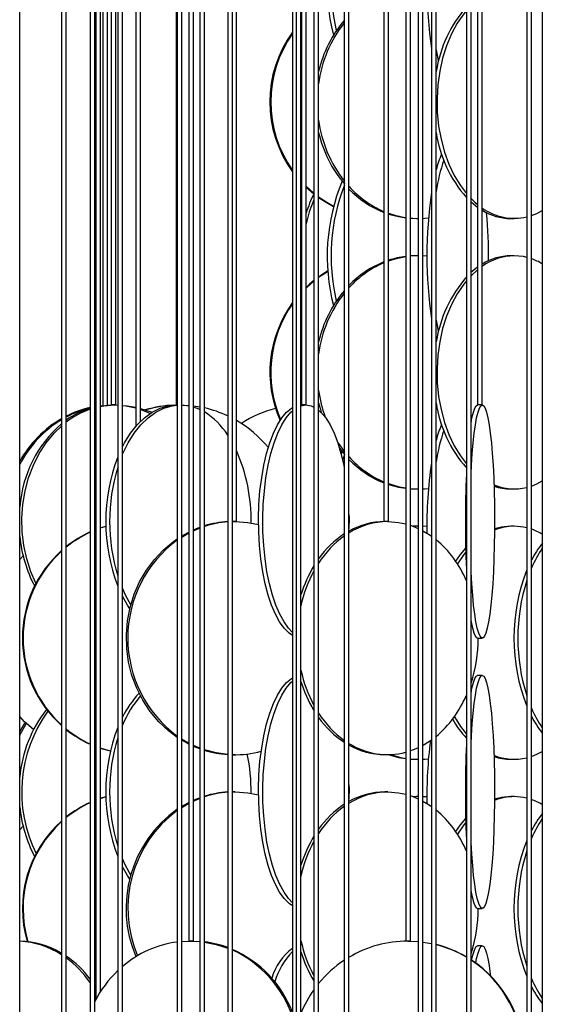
# Model space of a CAD drawing. Header units: millimetres. Extents: x 495 to 2657, y 518 to 2595.
# Tile 83 of 91: x 2303 to 2359, y 2298 to 2404. Entities that reach past the tile are written whole.
import ezdxf

# ---------------------------------------------------------------- set-up
doc = ezdxf.new("R2010")
doc.units = ezdxf.units.MM

msp = doc.modelspace()

# ---------------------------------------------------------------- linework, layer by layer
at = {"color": 7, "linetype": 'Continuous', "lineweight": 25}
for p, q in [((2302.62, 2305.05), (2302.62, 2574.8)), ((2302.63, 2235.05), (2302.63, 2574.8)), ((2307.11, 2574.8), (2307.11, 2120.05)), ((2307.61, 2120.05), (2307.61, 2574.8)), ((2310.18, 2574.8), (2310.18, 2177.55)), ((2310.68, 2177.55), (2310.68, 2574.8)), ((2310.8, 2574.8), (2310.8, 2298.82)), ((2311.3, 2299.66), (2311.3, 2574.8)), ((2311.55, 2574.8), (2311.55, 2362.49)), ((2312.05, 2362.53), (2312.05, 2574.8)), ((2312.44, 2574.8), (2312.44, 2362.55)), ((2312.94, 2362.55), (2312.94, 2574.8)), ((2313.14, 2574.8), (2313.14, 2247.55)), ((2313.64, 2247.55), (2313.64, 2574.8)), ((2315.08, 2574.8), (2315.08, 2360.24)), ((2315.58, 2360.78), (2315.58, 2574.8)), ((2319.42, 2574.8), (2319.42, 2362.55)), ((2319.52, 2574.8), (2319.52, 2132.55)), ((2320.02, 2132.55), (2320.02, 2574.8)), ((2320.77, 2574.8), (2320.77, 2305.05)), ((2321.27, 2305.05), (2321.27, 2574.8)), ((2321.96, 2574.8), (2321.96, 2190.05)), ((2322.46, 2190.05), (2322.46, 2574.8)), ((2324.96, 2574.8), (2324.96, 2235.05)), ((2325.46, 2235.05), (2325.46, 2574.8)), ((2325.88, 2350.05), (2325.88, 2574.8)), ((2331.91, 2574.8), (2331.91, 2293.58)), ((2332.3, 2574.8), (2332.3, 2120.05)), ((2332.8, 2120.05), (2332.8, 2574.8)), ((2332.86, 2574.8), (2332.86, 2362.55)), ((2333.36, 2362.55), (2333.36, 2574.8)), ((2334.2, 2574.8), (2334.2, 2177.55)), ((2334.7, 2177.55), (2334.7, 2574.8)), ((2337.46, 2574.8), (2337.46, 2247.55)), ((2337.96, 2247.55), (2337.96, 2574.8)), ((2341.71, 2574.8), (2341.71, 2350.05)), ((2342.21, 2350.05), (2342.21, 2574.8)), ((2344.05, 2574.8), (2344.05, 2305.05)), ((2344.55, 2305.05), (2344.55, 2574.8)), ((2345.38, 2574.8), (2345.38, 2132.55)), ((2345.88, 2132.55), (2345.88, 2574.8)), ((2346.82, 2574.8), (2346.82, 2190.05)), ((2347.32, 2190.05), (2347.32, 2574.8)), ((2350.56, 2574.8), (2350.56, 2235.05)), ((2351.06, 2235.05), (2351.06, 2574.8)), ((2351.77, 2574.8), (2351.77, 2362.55)), ((2352.27, 2362.55), (2352.27, 2574.8)), ((2357.04, 2574.8), (2357.04, 2292.55)), ((2357.54, 2292.55), (2357.54, 2574.8)), ((2358.71, 2574.8), (2358.71, 2120.05)), ((2332.86, 2403.67), (2332.8, 2403.61)), ((2332.86, 2403.57), (2332.8, 2403.51)), ((2332.8, 2386.59), (2332.86, 2386.52)), ((2332.8, 2386.49), (2332.86, 2386.43)), ((2333.36, 2386.01), (2334.2, 2385.27)), ((2333.36, 2385.92), (2334.19, 2385.2)), ((2345.2, 2382.55), (2345.38, 2382.55)), ((2355.32, 2382.55), (2355.7, 2382.55)), ((2332.86, 2380.98), (2332.8, 2380.55)), ((2345.45, 2378.55), (2344.55, 2378.51)), ((2345.2, 2378.55), (2344.57, 2378.53)), ((2345.38, 2378.55), (2345.2, 2378.55)), ((2346.33, 2378.51), (2345.88, 2378.54)), ((2355.7, 2378.55), (2355.32, 2378.55)), ((2332.8, 2376.54), (2332.86, 2376.11)), ((2332.86, 2374.67), (2332.8, 2374.61)), ((2332.86, 2374.57), (2332.8, 2374.51)), ((2310.68, 2362.38), (2310.8, 2362.4)), ((2310.68, 2362.34), (2310.8, 2362.37)), ((2310.68, 2362.33), (2310.8, 2362.36)), ((2311.3, 2362.47), (2311.55, 2362.5)), ((2312.05, 2362.53), (2312.18, 2362.54)), ((2312.94, 2362.55), (2312.44, 2362.55)), ((2312.84, 2362.55), (2313.2, 2362.54)), ((2319.52, 2362.55), (2319.42, 2362.55)), ((2320.14, 2362.54), (2320.77, 2362.5)), ((2321.27, 2362.45), (2321.96, 2362.34)), ((2332.8, 2362.55), (2332.88, 2362.55)), ((2332.8, 2362.46), (2333.34, 2362.55)), ((2333.36, 2362.55), (2332.86, 2362.55)), ((2352.27, 2362.55), (2351.77, 2362.55)), ((2310.68, 2362.25), (2310.8, 2362.28)), ((2315.58, 2362.18), (2316.83, 2361.77)), ((2336.94, 2357.91), (2337.5, 2357.22)), ((2337.23, 2357.55), (2337.12, 2357.3)), ((2344.57, 2353.57), (2345.2, 2353.55)), ((2345.2, 2353.55), (2345.38, 2353.55)), ((2355.32, 2353.55), (2355.7, 2353.55)), ((2325.88, 2350.05), (2325.46, 2350.05)), ((2325.46, 2350.04), (2325.73, 2350.05)), ((2342.21, 2350.05), (2341.71, 2350.05)), ((2344.55, 2349.65), (2345.38, 2349.32)), ((2310.68, 2349.15), (2310.8, 2349.2)), ((2310.68, 2349.12), (2310.8, 2349.17)), ((2311.3, 2349.38), (2311.88, 2349.57)), ((2311.3, 2349.36), (2311.89, 2349.55)), ((2345.2, 2349.55), (2344.85, 2349.54)), ((2345.45, 2349.55), (2344.88, 2349.53)), ((2345.38, 2349.55), (2345.2, 2349.55)), ((2346.33, 2349.51), (2345.88, 2349.54)), ((2355.7, 2349.55), (2355.32, 2349.55)), ((2351.77, 2337.55), (2352.27, 2337.55)), ((2352.27, 2333.55), (2351.77, 2333.55)), ((2320.77, 2326.28), (2320.02, 2326.71)), ((2320.77, 2326.18), (2320.02, 2326.59)), ((2310.8, 2325.93), (2310.68, 2325.98)), ((2310.8, 2325.9), (2310.68, 2325.95)), ((2321.96, 2325.74), (2321.27, 2326.03)), ((2321.96, 2325.67), (2321.27, 2325.94)), ((2325.53, 2325.05), (2325.73, 2325.05)), ((2341.8, 2325.05), (2342.12, 2325.05)), ((2345.2, 2324.55), (2345.38, 2324.55)), ((2355.32, 2324.55), (2355.7, 2324.55)), ((2310.68, 2320.15), (2310.8, 2320.2)), ((2310.68, 2320.12), (2310.8, 2320.17)), ((2311.3, 2320.38), (2311.88, 2320.57)), ((2311.3, 2320.36), (2311.89, 2320.55)), ((2325.46, 2321.04), (2325.73, 2321.05)), ((2325.73, 2321.05), (2325.53, 2321.05)), ((2342.12, 2321.05), (2341.8, 2321.05)), ((2344.55, 2320.65), (2345.38, 2320.32)), ((2345.2, 2320.55), (2344.85, 2320.54)), ((2345.45, 2320.55), (2344.88, 2320.53)), ((2345.38, 2320.55), (2345.2, 2320.55)), ((2346.33, 2320.51), (2345.88, 2320.54)), ((2355.7, 2320.55), (2355.32, 2320.55)), ((2351.77, 2308.55), (2352.27, 2308.55)), ((2320.02, 2305.01), (2320.94, 2305.05)), ((2321.27, 2305.05), (2320.77, 2305.05)), ((2320.94, 2305.05), (2321.96, 2305)), ((2321.11, 2305.05), (2321.96, 2305.02)), ((2344.55, 2305.05), (2344.05, 2305.05)), ((2344.27, 2305.05), (2345.38, 2305)), ((2344.33, 2305.05), (2345.38, 2305)), ((2345.88, 2304.95), (2346.82, 2304.79)), ((2345.88, 2304.94), (2346.82, 2304.78)), ((2352.27, 2304.55), (2351.77, 2304.55)), ((2310.68, 2300.28), (2310.8, 2300.1))]:
    msp.add_line(p, q, dxfattribs=at)
at = {"color": 7, "linetype": 'Continuous', "lineweight": 25, "flags": 128}
for points in [[(2350.56, 2404.86), (2350.28, 2404.52), (2349.58, 2403.49), (2348.96, 2402.34), (2348.43, 2401.08), (2348.01, 2399.75), (2347.7, 2398.34), (2347.49, 2396.89), (2347.41, 2395.42), (2347.44, 2393.94), (2347.58, 2392.47), (2347.84, 2391.05), (2348.21, 2389.67), (2348.68, 2388.38), (2349.26, 2387.17), (2349.92, 2386.08), (2350.56, 2385.23)], [(2347.32, 2400.65), (2347.5, 2399.67), (2347.55, 2399.41)], [(2334.2, 2384.57), (2333.7, 2383.25), (2333.36, 2381.99)], [(2334.7, 2384.88), (2335.6, 2384.29), (2336.3, 2383.89)], [(2334.7, 2384.82), (2335.51, 2384.29), (2336.29, 2383.85)], [(2351.06, 2384.68), (2351.48, 2384.29), (2351.77, 2384.04)], [(2351.05, 2384.33), (2351.1, 2384.29), (2351.77, 2383.75)], [(2342.21, 2383.03), (2343.28, 2382.75), (2344.05, 2382.62)], [(2344.55, 2382.59), (2344.8, 2382.57), (2345.45, 2382.55)], [(2344.55, 2382.57), (2344.56, 2382.57), (2345.2, 2382.55)], [(2345.88, 2382.56), (2346.09, 2382.57), (2346.49, 2382.61)], [(2357.54, 2382.86), (2358.12, 2383.09), (2358.71, 2383.4)], [(2346.82, 2379.51), (2346.81, 2378.92), (2346.82, 2377.58)], [(2344.05, 2378.45), (2342.89, 2378.2), (2342.21, 2377.98)], [(2357.04, 2378.38), (2356.68, 2378.46), (2355.7, 2378.55)], [(2351.77, 2377.34), (2351.54, 2377.17), (2351.05, 2376.76)], [(2335.7, 2376.93), (2334.89, 2376.42), (2334.7, 2376.28)], [(2335.71, 2376.87), (2334.98, 2376.42), (2334.7, 2376.21)], [(2351.77, 2377.06), (2351.06, 2376.42), (2351.06, 2376.41)], [(2334.2, 2375.9), (2333.74, 2375.52), (2333.35, 2375.16)], [(2334.2, 2375.83), (2333.83, 2375.52), (2333.36, 2375.09)], [(2350.56, 2375.86), (2350.28, 2375.52), (2349.58, 2374.49), (2348.96, 2373.34), (2348.43, 2372.08), (2348.01, 2370.75), (2347.7, 2369.34), (2347.49, 2367.89), (2347.41, 2366.42), (2347.44, 2364.94), (2347.58, 2363.47), (2347.84, 2362.05), (2348.21, 2360.67), (2348.68, 2359.38), (2349.26, 2358.17), (2349.92, 2357.08), (2350.56, 2356.23)], [(2347.32, 2371.65), (2347.5, 2370.67), (2347.55, 2370.41)], [(2311.3, 2362.4), (2311.66, 2362.46), (2312.84, 2362.55)], [(2311.3, 2362.45), (2311.36, 2362.46), (2312.54, 2362.55)], [(2313.64, 2358.06), (2313.87, 2358.49), (2314.51, 2359.52), (2315.23, 2360.42), (2316, 2361.17), (2316.83, 2361.77), (2317.69, 2362.2), (2318.57, 2362.46), (2319.47, 2362.55)], [(2313.64, 2357.21), (2313.7, 2357.34), (2314.27, 2358.49), (2314.91, 2359.52), (2315.63, 2360.42), (2316.4, 2361.17), (2317.22, 2361.77), (2318.08, 2362.2), (2318.97, 2362.46), (2319.52, 2362.54)], [(2313.64, 2362.51), (2314.16, 2362.46), (2315.08, 2362.3)], [(2313.64, 2362.51), (2314.02, 2362.46), (2315.08, 2362.23)], [(2320.02, 2362.55), (2320.76, 2362.46), (2320.77, 2362.46)], [(2321.27, 2362.33), (2321.65, 2362.2), (2321.96, 2362.06)], [(2333.34, 2362.55), (2333.89, 2362.46), (2334.2, 2362.33)], [(2334.7, 2362.79), (2334.89, 2362.05), (2334.99, 2361.73)], [(2352.27, 2362.55), (2352.42, 2362.46), (2352.58, 2362.2), (2352.73, 2361.77), (2352.87, 2361.17), (2353.01, 2360.42), (2353.13, 2359.52), (2353.25, 2358.49), (2353.34, 2357.34), (2353.43, 2356.08), (2353.5, 2354.75), (2353.55, 2353.34), (2353.58, 2351.89), (2353.59, 2350.42), (2353.59, 2348.94), (2353.56, 2347.47), (2353.52, 2346.05), (2353.46, 2344.67), (2353.39, 2343.38), (2353.3, 2342.17), (2353.19, 2341.08), (2353.07, 2340.11), (2352.94, 2339.29), (2352.8, 2338.61), (2352.65, 2338.09), (2352.5, 2337.75), (2352.35, 2337.57), (2352.19, 2337.57), (2352.03, 2337.75), (2351.88, 2338.09), (2351.73, 2338.61), (2351.59, 2339.29), (2351.46, 2340.11), (2351.34, 2341.08), (2351.24, 2342.17), (2351.15, 2343.38), (2351.07, 2344.67), (2351.06, 2344.87)], [(2351.06, 2355.22), (2351.11, 2356.08), (2351.19, 2357.34), (2351.29, 2358.49), (2351.4, 2359.52), (2351.53, 2360.42), (2351.66, 2361.17), (2351.81, 2361.77), (2351.96, 2362.2), (2352.11, 2362.46), (2352.27, 2362.55)], [(2351.06, 2360.61), (2351.16, 2361.17), (2351.31, 2361.77), (2351.46, 2362.2), (2351.61, 2362.46), (2351.77, 2362.55)], [(2315.58, 2362.07), (2316.32, 2361.77), (2316.61, 2361.62)], [(2331.91, 2337.83), (2331.53, 2338.09), (2331.01, 2338.61), (2330.52, 2339.29), (2330.07, 2340.11), (2329.65, 2341.08), (2329.28, 2342.17), (2328.96, 2343.38), (2328.7, 2344.67), (2328.49, 2346.05), (2328.35, 2347.47), (2328.27, 2348.94), (2328.25, 2350.42), (2328.3, 2351.89), (2328.41, 2353.34), (2328.59, 2354.75), (2328.82, 2356.08), (2329.12, 2357.34), (2329.46, 2358.49), (2329.86, 2359.52), (2330.29, 2360.42), (2330.76, 2361.17), (2331.27, 2361.77), (2331.79, 2362.2), (2331.91, 2362.27)], [(2331.91, 2338.16), (2331.48, 2338.61), (2330.99, 2339.29), (2330.53, 2340.11), (2330.12, 2341.08), (2329.75, 2342.17), (2329.43, 2343.38), (2329.16, 2344.67), (2328.96, 2346.05), (2328.81, 2347.47), (2328.73, 2348.94), (2328.72, 2350.42), (2328.76, 2351.89), (2328.88, 2353.34), (2329.05, 2354.75), (2329.29, 2356.08), (2329.58, 2357.34), (2329.93, 2358.49), (2330.32, 2359.52), (2330.76, 2360.42), (2331.23, 2361.17), (2331.73, 2361.77), (2331.91, 2361.93)], [(2334.7, 2362), (2334.95, 2361.77), (2335.46, 2361.17), (2335.93, 2360.42), (2336.37, 2359.52), (2336.76, 2358.49), (2337.1, 2357.34), (2337.4, 2356.08), (2337.46, 2355.74)], [(2304.36, 2343.43), (2303.82, 2344.67), (2303.38, 2346.05), (2303.06, 2347.47), (2302.89, 2348.94), (2302.85, 2350.42), (2302.96, 2351.89), (2303.2, 2353.34), (2303.58, 2354.75), (2304.09, 2356.08), (2304.72, 2357.34), (2305.47, 2358.49), (2306.32, 2359.52), (2307.11, 2360.29)], [(2336.73, 2358.57), (2337, 2358.17), (2337.46, 2357.56)], [(2337.46, 2357.13), (2337.34, 2356.84), (2337.27, 2356.65)], [(2342.21, 2354.03), (2343.28, 2353.75), (2344.05, 2353.62)], [(2357.54, 2353.86), (2358.12, 2354.09), (2358.71, 2354.4)], [(2344.55, 2353.59), (2344.8, 2353.57), (2345.45, 2353.55)], [(2345.88, 2353.56), (2346.09, 2353.57), (2346.49, 2353.61)], [(2337.96, 2350.81), (2337.97, 2350.42), (2337.96, 2349.28)], [(2325.73, 2350.05), (2327.09, 2349.96), (2328.25, 2349.74)], [(2342.12, 2350.05), (2343.27, 2349.96), (2344.05, 2349.8)], [(2346.82, 2350.51), (2346.81, 2349.92), (2346.82, 2348.58)], [(2320.02, 2348.51), (2320.3, 2348.67), (2320.77, 2348.92)], [(2320.02, 2348.39), (2320.5, 2348.67), (2320.77, 2348.82)], [(2321.27, 2349.15), (2321.54, 2349.27), (2321.96, 2349.43)], [(2321.27, 2349.06), (2321.74, 2349.27), (2321.96, 2349.35)], [(2345.88, 2349.07), (2346.55, 2348.67), (2346.82, 2348.48)], [(2355.32, 2349.55), (2354.34, 2349.46), (2353.59, 2349.27)], [(2357.04, 2349.38), (2356.68, 2349.46), (2355.7, 2349.55)], [(2319.52, 2326.9), (2318.58, 2327.61), (2317.55, 2328.58), (2316.63, 2329.67), (2315.84, 2330.88), (2315.18, 2332.17), (2314.67, 2333.55), (2314.31, 2334.97), (2314.11, 2336.44), (2314.07, 2337.92), (2314.19, 2339.39), (2314.47, 2340.84), (2314.91, 2342.25), (2315.49, 2343.58), (2316.22, 2344.84), (2317.07, 2345.99), (2318.05, 2347.02), (2319.13, 2347.92), (2319.52, 2348.19)], [(2350.48, 2347.2), (2349.91, 2346.52), (2349.4, 2345.8)], [(2350.49, 2346.78), (2350.28, 2346.52), (2349.59, 2345.51)], [(2302.62, 2345.97), (2302.63, 2345.99), (2302.99, 2346.37)], [(2314.55, 2341.13), (2313.97, 2342.17), (2313.64, 2342.89)], [(2314.44, 2340.69), (2314.18, 2341.08), (2313.64, 2342.03)], [(2351.77, 2337.55), (2351.69, 2337.57), (2351.54, 2337.75), (2351.38, 2338.09), (2351.24, 2338.61), (2351.1, 2339.29), (2351.06, 2339.49)], [(2331.91, 2308.83), (2331.53, 2309.09), (2331.01, 2309.61), (2330.52, 2310.29), (2330.07, 2311.11), (2329.65, 2312.08), (2329.28, 2313.17), (2328.96, 2314.38), (2328.7, 2315.67), (2328.49, 2317.05), (2328.35, 2318.47), (2328.27, 2319.94), (2328.25, 2321.42), (2328.3, 2322.89), (2328.41, 2324.34), (2328.59, 2325.75), (2328.82, 2327.08), (2329.12, 2328.34), (2329.46, 2329.49), (2329.86, 2330.52), (2330.29, 2331.42), (2330.76, 2332.17), (2331.27, 2332.77), (2331.79, 2333.2), (2331.91, 2333.27)], [(2331.91, 2309.16), (2331.48, 2309.61), (2330.99, 2310.29), (2330.53, 2311.11), (2330.12, 2312.08), (2329.75, 2313.17), (2329.43, 2314.38), (2329.16, 2315.67), (2328.96, 2317.05), (2328.81, 2318.47), (2328.73, 2319.94), (2328.72, 2321.42), (2328.76, 2322.89), (2328.88, 2324.34), (2329.05, 2325.75), (2329.29, 2327.08), (2329.58, 2328.34), (2329.93, 2329.49), (2330.32, 2330.52), (2330.76, 2331.42), (2331.23, 2332.17), (2331.73, 2332.77), (2331.91, 2332.93)], [(2351.06, 2331.61), (2351.16, 2332.17), (2351.31, 2332.77), (2351.46, 2333.2), (2351.61, 2333.46), (2351.77, 2333.55)], [(2352.27, 2333.55), (2352.42, 2333.46), (2352.58, 2333.2), (2352.73, 2332.77), (2352.87, 2332.17), (2353.01, 2331.42), (2353.13, 2330.52), (2353.25, 2329.49), (2353.34, 2328.34), (2353.43, 2327.08), (2353.5, 2325.75), (2353.55, 2324.34), (2353.58, 2322.89), (2353.59, 2321.42), (2353.59, 2319.94), (2353.56, 2318.47), (2353.52, 2317.05), (2353.46, 2315.67), (2353.39, 2314.38), (2353.3, 2313.17), (2353.19, 2312.08), (2353.07, 2311.11), (2352.94, 2310.29), (2352.8, 2309.61), (2352.65, 2309.09), (2352.5, 2308.75), (2352.35, 2308.57), (2352.19, 2308.57), (2352.03, 2308.75), (2351.88, 2309.09), (2351.73, 2309.61), (2351.59, 2310.29), (2351.46, 2311.11), (2351.34, 2312.08), (2351.24, 2313.17), (2351.15, 2314.38), (2351.07, 2315.67), (2351.06, 2315.87)], [(2351.06, 2326.22), (2351.11, 2327.08), (2351.19, 2328.34), (2351.29, 2329.49), (2351.4, 2330.52), (2351.53, 2331.42), (2351.66, 2332.17), (2351.81, 2332.77), (2351.96, 2333.2), (2352.11, 2333.46), (2352.27, 2333.55)], [(2304.1, 2327.74), (2303.14, 2328.58), (2302.62, 2329.13)], [(2349.28, 2329.12), (2349.92, 2328.08), (2350.56, 2327.23)], [(2302.62, 2327.49), (2303.14, 2328.34), (2303.24, 2328.49)], [(2302.62, 2327.15), (2303.32, 2328.34), (2303.35, 2328.38)], [(2346.82, 2326.62), (2346.03, 2326.11), (2345.88, 2326.03)], [(2312.36, 2325.42), (2311.74, 2325.59), (2311.3, 2325.74)], [(2312.35, 2325.41), (2311.68, 2325.59), (2311.3, 2325.72)], [(2324.96, 2325.08), (2323.7, 2325.25), (2322.46, 2325.57)], [(2345.38, 2325.78), (2344.95, 2325.59), (2344.55, 2325.45)], [(2357.54, 2324.86), (2358.12, 2325.09), (2358.71, 2325.4)], [(2342.16, 2325.05), (2343.28, 2324.75), (2344.05, 2324.62)], [(2342.39, 2325.05), (2343.52, 2324.75), (2344.05, 2324.65)], [(2344.55, 2324.59), (2344.8, 2324.57), (2345.45, 2324.55)], [(2344.55, 2324.57), (2344.56, 2324.57), (2345.2, 2324.55)], [(2345.88, 2324.56), (2346.09, 2324.57), (2346.49, 2324.61)], [(2337.96, 2321.81), (2337.97, 2321.42), (2337.96, 2320.28)], [(2346.82, 2321.51), (2346.81, 2320.92), (2346.82, 2319.58)], [(2321.27, 2320.15), (2321.54, 2320.27), (2321.96, 2320.43)], [(2321.27, 2320.06), (2321.74, 2320.27), (2321.96, 2320.35)], [(2325.73, 2321.05), (2327.09, 2320.96), (2328.25, 2320.74)], [(2342.12, 2321.05), (2343.27, 2320.96), (2344.05, 2320.8)], [(2345.88, 2320.07), (2346.55, 2319.67), (2346.82, 2319.48)], [(2355.32, 2320.55), (2354.34, 2320.46), (2353.59, 2320.27)], [(2357.04, 2320.38), (2356.68, 2320.46), (2355.7, 2320.55)], [(2320.02, 2319.51), (2320.3, 2319.67), (2320.77, 2319.92)], [(2320.02, 2319.39), (2320.5, 2319.67), (2320.77, 2319.82)], [(2350.48, 2318.2), (2349.91, 2317.52), (2349.4, 2316.8)], [(2302.62, 2316.97), (2302.63, 2316.99), (2302.99, 2317.37)], [(2350.49, 2317.78), (2350.28, 2317.52), (2349.59, 2316.51)], [(2314.55, 2312.13), (2313.97, 2313.17), (2313.64, 2313.89)], [(2314.44, 2311.69), (2314.18, 2312.08), (2313.64, 2313.03)], [(2351.77, 2308.55), (2351.69, 2308.57), (2351.54, 2308.75), (2351.38, 2309.09), (2351.24, 2309.61), (2351.1, 2310.29), (2351.06, 2310.49)], [(2322.46, 2304.94), (2323.69, 2304.7), (2324.96, 2304.29)], [(2351.13, 2302.97), (2351.16, 2303.17), (2351.31, 2303.77), (2351.46, 2304.2), (2351.61, 2304.46), (2351.77, 2304.55)], [(2351.57, 2302.7), (2351.66, 2303.17), (2351.81, 2303.77), (2351.96, 2304.2), (2352.11, 2304.46), (2352.27, 2304.55)], [(2352.27, 2304.55), (2352.42, 2304.46), (2352.58, 2304.2), (2352.73, 2303.77), (2352.87, 2303.17), (2353.01, 2302.42), (2353.13, 2301.52), (2353.15, 2301.34)], [(2310.68, 2299.84), (2310.68, 2299.84), (2310.8, 2299.64)]]:
    msp.add_lwpolyline(points, dxfattribs=at)
at = {"color": 7, "linetype": 'Continuous', "lineweight": 25}
for centre, radius, start, end in [((2356.28, 2407.49), 20.67, 155.5669, 194.7548), ((2357.1, 2407.52), 21.06, 158.8056, 193.2233), ((2392.31, 2407.55), 45.99, 171.4971, 188.5029), ((2361.24, 2396.07), 14.1, 139.225, 170.7702), ((2347.43, 2395.39), 13.06, 139.7299, 167.0911), ((2347.83, 2395.31), 13.24, 141.5483, 172.72), ((2342.13, 2395.05), 12.67, 143.8248, 216.1752), ((2342.23, 2395.05), 12.67, 144.5347, 215.4653), ((2347.91, 2394.82), 13.32, 187.3713, 218.3604), ((2347.4, 2394.69), 13.03, 192.8821, 220.5517), ((2360.54, 2393.7), 13.36, 188.3122, 221.6782), ((2359.26, 2384.65), 12.34, 157.0298, 165.42), ((2367.62, 2382.36), 20.53, 161.6424, 171.3474), ((2356.51, 2378.5), 20.89, 157.3602, 194.6356), ((2357.1, 2378.52), 21.06, 158.8056, 193.2233), ((2345.92, 2393.19), 10.74, 222.2039, 246.921), ((2345.63, 2393.13), 10.67, 224.0252, 248.4193), ((2346.82, 2378.96), 14.09, 153.6958, 162.7504), ((2392.31, 2378.55), 45.99, 171.4971, 188.5029), ((2355.71, 2388.49), 5.92, 234.4643, 282.9929), ((2355.37, 2388.48), 5.93, 238.4166, 269.4937), ((2345.48, 2392.25), 9.7, 250.2746, 261.5138), ((2304.51, 2378.58), 48.44, 359.3426, 5.4422), ((2345.22, 2368.91), 9.64, 96.9772, 108.2205), ((2355.79, 2372.46), 6.09, 90.8517, 125.267), ((2355.4, 2372.54), 6.01, 90.7142, 121.3755), ((2355.43, 2372.15), 6.44, 59.3947, 70.8653), ((2345.65, 2367.94), 10.7, 111.6169, 135.9385), ((2345.94, 2367.88), 10.78, 113.1158, 137.7593), ((2361.24, 2367.07), 14.1, 139.225, 170.7702), ((2347.43, 2366.39), 13.06, 139.7299, 167.0911), ((2347.83, 2366.31), 13.24, 141.5483, 172.72), ((2342.14, 2366.05), 12.67, 143.8299, 204.0666), ((2342.23, 2366.05), 12.67, 144.5393, 203.6518), ((2348.54, 2365.99), 13.97, 187.7282, 199.8834), ((2319.64, 2350.16), 12.38, 92.068, 106.6378), ((2319.69, 2350.16), 12.38, 92.6533, 106.7606), ((2360.54, 2364.7), 13.36, 188.3122, 221.6782), ((2312.65, 2351.46), 11.1, 102.8603, 117.0235), ((2312.84, 2351.44), 11.11, 103.832, 118.0673), ((2312.84, 2353.6), 9, 107.197, 125.5579), ((2313.19, 2353.5), 9.11, 109.3125, 127.8141), ((2319.69, 2350.15), 12.4, 64.8574, 77.0684), ((2318.09, 2354.9), 8.17, 32.8273, 57.6541), ((2333.09, 2350.34), 12.22, 104.2979, 123.1282), ((2313.15, 2350.66), 12.04, 120.1248, 151.0321), ((2313.36, 2350.63), 12.08, 121.1682, 152.7857), ((2315.67, 2350.66), 13.07, 130.8987, 175.6971), ((2319.66, 2350.1), 12.46, 39.2756, 60.0241), ((2359.26, 2355.65), 12.34, 157.0298, 165.42), ((2367.62, 2353.36), 20.53, 161.6424, 171.3474), ((2309.01, 2350.21), 18.45, 359.0586, 23.8567), ((2331.11, 2350.05), 19.25, 158.9533, 201.0467), ((2345.92, 2364.19), 10.74, 222.2039, 246.921), ((2345.63, 2364.13), 10.67, 224.0252, 248.4193), ((2391.02, 2349.7), 44.7, 171.4451, 181.1444), ((2331.93, 2350.05), 19.66, 162.8202, 197.1798), ((2462.13, 2350.05), 111.68, 177.3747, 182.6253), ((2345.48, 2363.25), 9.7, 250.2746, 261.5138), ((2355.69, 2359.18), 5.63, 247.3383, 283.8864), ((2355.33, 2359.21), 5.66, 251.4073, 269.875), ((2325.54, 2339.44), 10.61, 93.1708, 106.8804), ((2325.74, 2339.43), 10.62, 94.2562, 107.9998), ((2342.18, 2342.08), 7.96, 90.4212, 121.9417), ((2341.85, 2342.13), 7.92, 90.3724, 119.4833), ((2315.32, 2337.69), 12.36, 114.5935, 128.6251), ((2315.39, 2337.69), 12.36, 114.9416, 129.0293), ((2343.07, 2340.16), 10.24, 123.2274, 144.8319), ((2355.72, 2343.79), 5.76, 90.2689, 111.7655), ((2355.43, 2343.15), 6.44, 59.3947, 70.8653), ((2317.08, 2349.87), 14.52, 185.5631, 207.6035), ((2327.28, 2337.55), 13.06, 126.4146, 233.5854), ((2343.77, 2339.77), 10.78, 125.7946, 147.292), ((2339.79, 2339.16), 11.69, 22.8483, 49.8857), ((2367.33, 2340.87), 11.01, 141.474, 152.6714), ((2315.48, 2337.55), 12.57, 131.7418, 228.2582), ((2315.55, 2337.55), 12.57, 132.1605, 227.8395), ((2368.53, 2340.39), 11.94, 145.315, 156.9377), ((2345.98, 2338.14), 13.78, 148.696, 162.9248), ((2346.78, 2337.94), 14.32, 151.5276, 167.6271), ((2375.69, 2337.55), 20.03, 158.6091, 201.3909), ((2376.51, 2337.55), 20.43, 162.3234, 197.6766), ((2336.16, 2337.52), 15.66, 342.1452, 0.1184), ((2346.78, 2337.16), 14.31, 192.3697, 208.4755), ((2345.98, 2336.96), 13.79, 197.0776, 211.3016), ((2323.09, 2324.4), 10.53, 136.629, 153.7285), ((2324.55, 2323.69), 11.8, 139.5079, 157.5082), ((2339.74, 2335.97), 11.74, 310.1773, 337.0887), ((2316.36, 2321.43), 13.78, 142.0561, 174.9773), ((2317.67, 2321.02), 14.84, 144.1126, 206.3427), ((2368.84, 2334.88), 12.3, 203.2289, 214.5184), ((2343.65, 2335.21), 10.62, 212.5452, 234.3682), ((2343.18, 2335.05), 10.39, 215.3283, 236.6521), ((2358.38, 2334.14), 10.71, 209.6722, 223.1326), ((2367.04, 2334.04), 10.68, 207.152, 218.7026), ((2315.4, 2337.41), 12.37, 230.9743, 245.0548), ((2315.33, 2337.41), 12.37, 231.3784, 245.403), ((2331.11, 2321.05), 19.25, 158.9533, 201.0467), ((2331.93, 2321.05), 19.66, 162.8202, 197.1798), ((2393.04, 2320.62), 46.72, 172.7252, 180.9933), ((2325.54, 2335.64), 10.59, 253.108, 266.8407), ((2325.73, 2335.61), 10.57, 268.5114, 285.4348), ((2342.12, 2332.89), 7.83, 237.9118, 284.2766), ((2341.84, 2332.91), 7.86, 240.4627, 269.7374), ((2462.13, 2321.05), 111.68, 177.3747, 182.6253), ((2307.47, 2321.07), 19.99, 359.5258, 11.7127), ((2355.69, 2330.18), 5.63, 247.3383, 283.8864), ((2355.33, 2330.21), 5.66, 251.4073, 269.875), ((2325.54, 2310.44), 10.61, 93.1708, 106.8804), ((2325.74, 2310.43), 10.62, 94.2562, 107.9998), ((2341.85, 2313.13), 7.92, 90.3724, 119.4833), ((2342.18, 2313.08), 7.96, 90.4212, 121.9417), ((2355.72, 2314.79), 5.76, 90.2689, 111.7655), ((2355.43, 2314.15), 6.44, 59.3947, 70.8653), ((2317.08, 2320.87), 14.52, 185.5631, 207.6035), ((2315.32, 2308.69), 12.36, 114.5935, 128.6251), ((2315.39, 2308.69), 12.36, 114.9416, 129.0293), ((2327.09, 2308.55), 13.06, 125.3958, 203.2846), ((2327.31, 2308.55), 13.08, 126.5169, 202.8081), ((2343.07, 2311.16), 10.24, 123.2274, 144.8319), ((2343.77, 2310.77), 10.78, 125.7946, 147.292), ((2339.79, 2310.16), 11.69, 22.8483, 49.8857), ((2367.33, 2311.87), 11.01, 141.474, 152.6714), ((2368.53, 2311.39), 11.94, 145.315, 156.9377), ((2315.48, 2308.55), 12.57, 131.7479, 196.3964), ((2315.55, 2308.55), 12.57, 132.1665, 196.4322), ((2345.98, 2309.14), 13.78, 148.696, 162.9248), ((2375.69, 2308.55), 20.03, 158.6091, 201.3909), ((2346.78, 2308.94), 14.32, 151.5276, 167.6271), ((2376.51, 2308.55), 20.43, 162.3234, 197.6766), ((2336.16, 2308.52), 15.66, 342.1452, 0.1184), ((2302.14, 2295.89), 9.16, 57.1617, 86.9316), ((2302.46, 2296.03), 9.02, 58.9822, 88.8256), ((2321.02, 2293.7), 11.35, 97.5629, 130.5065), ((2321.1, 2293.96), 11.09, 69.6382, 82.9212), ((2335.61, 2299.31), 6.19, 126.7131, 163.3866), ((2346.78, 2308.16), 14.31, 192.3697, 208.4755), ((2344.28, 2292.71), 12.34, 90.0135, 120.7703), ((2344.26, 2292.69), 12.36, 59.3541, 75.6708), ((2344.32, 2292.69), 12.36, 59.6817, 75.886), ((2301.44, 2294.4), 10.94, 37.0009, 55.6937), ((2300.98, 2294.21), 11.21, 34.8083, 53.7287), ((2320.57, 2293.03), 12.15, 21.1268, 66.2993), ((2320.37, 2293), 12.2, 18.8787, 65.3435), ((2337.21, 2298.63), 7.5, 134.9664, 163.998), ((2345.98, 2307.96), 13.79, 197.0776, 211.3016), ((2344.33, 2292.63), 12.44, 123.4912, 140.7199), ((2344.16, 2292.56), 12.52, 359.8545, 56.5443), ((2344.22, 2292.56), 12.52, 359.8732, 56.7048), ((2321.69, 2292.91), 12.39, 133.5976, 152.6934), ((2368.84, 2305.88), 12.3, 203.2289, 214.5184), ((2367.04, 2305.04), 10.68, 207.152, 218.7026), ((2344.39, 2292.57), 12.52, 144.495, 157.7876)]:
    msp.add_arc(centre, radius, start, end, dxfattribs=at)

doc.saveas('drawing.dxf')
